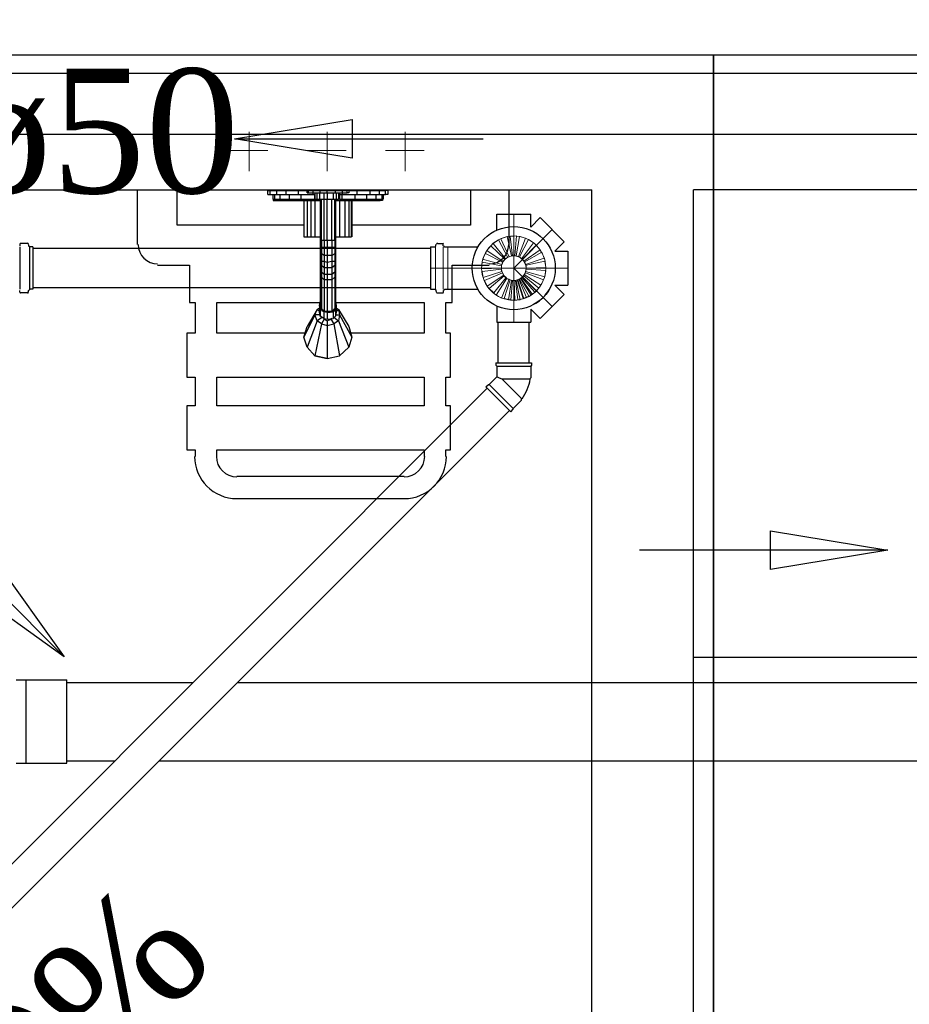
# Model space of a CAD drawing. Header units: millimetres. Extents: x 335 to 739279, y -1 to 84.
# Tile 78 of 244: x 378.82 to 380.34, y 20.92 to 22.6. Entities that reach past the tile are written whole.
import ezdxf

# ---------------------------------------------------------------- set-up
doc = ezdxf.new("R2010")
doc.units = ezdxf.units.MM
doc.header["$MEASUREMENT"] = 0
doc.linetypes.add('DASHDOT', pattern=[25.4, 12.7, -6.35, 0, -6.35])
for name, color, linetype, lineweight in [('Nível 1', 7, 'Continuous', 5), ('Simbolos', 1, 'Continuous', 30), ('SIMBOLOS INT', 8, 'Continuous', 5), ('Simbolos_int', 1, 'Continuous', 30), ('TQ-Sentido tubo', 7, 'Continuous', 20), ('TQ-Seção tubo', 1, 'Continuous', 30), ('TQ-Textos tubo', 7, 'Continuous', 20)]:
    doc.layers.add(name, color=color, linetype=linetype, lineweight=lineweight)
doc.styles.add('TimesNewRoman', font='times.ttf')
doc.dimstyles.get("Standard").update_dxf_attribs({"dimtxt": 0.18, "dimasz": 0.18, "dimexe": 0.18, "dimexo": 0.0625, "dimgap": 0.09, "dimtad": 0, "dimtih": 1, "dimtoh": 1, "dimdec": 4, "dimzin": 0, "dimdsep": 46, "dimtxsty": 'Standard', "dimcen": 0.09, "dimadec": 0, "dimazin": 0, "dimtfac": 1, "dimtdec": 4, "dimtofl": 0, "dimtmove": 0, "dimatfit": 3, "dimfxl": 0, "dimtolj": 1, "dimtzin": 0, "dimarcsym": 0})

msp = doc.modelspace()

# ---------------------------------------------------------------- linework, layer by layer
at = {"color": 7}
for p, q in [((377.0548, 22.5099), (380.9888, 22.5099)), ((377.5798, 22.3109), (379.7948, 22.3109)), ((379.0198, 22.3109), (379.0198, 22.2179)), ((379.0878, 22.2509), (379.0878, 22.3109)), ((379.5878, 22.3109), (379.5878, 22.2509)), ((379.6538, 22.2179), (379.6538, 22.3109)), ((379.7948, 18.6629), (379.7948, 22.3109)), ((380.5908, 22.3109), (379.9678, 22.3109)), ((379.9678, 18.6629), (379.9678, 22.3109)), ((379.3038, 22.2509), (379.0878, 22.2509)), ((379.5878, 22.2509), (379.3858, 22.2509)), ((379.0548, 22.1829), (379.1088, 22.1829)), ((379.1088, 22.1829), (379.1088, 22.1189)), ((379.5568, 22.1189), (379.5568, 22.1829)), ((379.5568, 22.1829), (379.6198, 22.1829)), ((379.1088, 22.1189), (379.1188, 22.1189)), ((379.1188, 22.1189), (379.1188, 22.0669)), ((379.1558, 22.0669), (379.1558, 22.1189)), ((379.1558, 22.1189), (379.3318, 22.1189)), ((379.3578, 22.1189), (379.5088, 22.1189)), ((379.5088, 22.1189), (379.5088, 22.0669)), ((379.5458, 22.0669), (379.5458, 22.1189)), ((379.5458, 22.1189), (379.5568, 22.1189)), ((379.1188, 22.0669), (379.1048, 22.0669)), ((379.1048, 22.0669), (379.1048, 21.9919)), ((379.3058, 22.0669), (379.1558, 22.0669)), ((379.5088, 22.0669), (379.3848, 22.0669)), ((379.5538, 22.0669), (379.5458, 22.0669)), ((379.5538, 21.9919), (379.5538, 22.0669)), ((379.1048, 21.9919), (379.1188, 21.9919)), ((379.1188, 21.9919), (379.1188, 21.9429)), ((379.1558, 21.9429), (379.1558, 21.9919)), ((379.1558, 21.9919), (379.5088, 21.9919)), ((379.5088, 21.9919), (379.5088, 21.9429)), ((379.5458, 21.9429), (379.5458, 21.9919)), ((379.5458, 21.9919), (379.5538, 21.9919)), ((379.1188, 21.9429), (379.1048, 21.9429)), ((379.1048, 21.9429), (379.1048, 21.8679)), ((379.5088, 21.9429), (379.1558, 21.9429)), ((379.5538, 21.9429), (379.5458, 21.9429)), ((379.5538, 21.8679), (379.5538, 21.9429)), ((379.1048, 21.8679), (379.1188, 21.8679)), ((379.1188, 21.8679), (379.1188, 21.8569)), ((379.1558, 21.8569), (379.1558, 21.8679)), ((379.1558, 21.8679), (379.1568, 21.8679)), ((379.1568, 21.8679), (379.5088, 21.8679)), ((379.5088, 21.8679), (379.5088, 21.8569)), ((379.5458, 21.8569), (379.5458, 21.8679)), ((379.5458, 21.8679), (379.5538, 21.8679)), ((379.3318, 21.8229), (379.1898, 21.8229)), ((379.4748, 21.8229), (379.3318, 21.8229)), ((379.1898, 21.7849), (379.3318, 21.7849)), ((379.3318, 21.7849), (379.4748, 21.7849)), ((379.9678, 21.5149), (384.0408, 21.5149))]:
    msp.add_line(p, q, dxfattribs=at)
at = {"color": 8}
for p, q in [((379.2428, 22.3029), (379.2428, 22.3099)), ((379.2428, 22.3099), (379.2468, 22.3099)), ((379.2468, 22.3099), (379.2578, 22.3099)), ((379.2468, 22.3029), (379.2468, 22.3099)), ((379.2578, 22.3099), (379.2738, 22.3099)), ((379.2578, 22.3029), (379.2578, 22.3099)), ((379.2738, 22.3099), (379.2948, 22.3099)), ((379.2738, 22.3029), (379.2738, 22.3099)), ((379.2948, 22.3099), (379.3098, 22.3099)), ((379.2948, 22.3029), (379.2948, 22.3099)), ((379.3098, 22.3059), (379.3098, 22.3099)), ((379.3098, 22.3099), (379.3118, 22.3099)), ((379.3118, 22.3099), (379.3198, 22.3099)), ((379.3118, 22.3059), (379.3118, 22.3099)), ((379.3198, 22.3099), (379.3318, 22.3099)), ((379.3198, 22.3059), (379.3198, 22.3099)), ((379.3318, 22.3099), (379.3438, 22.3099)), ((379.3318, 22.3059), (379.3318, 22.3099)), ((379.3438, 22.3099), (379.3578, 22.3099)), ((379.3438, 22.3059), (379.3438, 22.3099)), ((379.3578, 22.3099), (379.3698, 22.3099)), ((379.3578, 22.3059), (379.3578, 22.3099)), ((379.3698, 22.3099), (379.3778, 22.3099)), ((379.3698, 22.3059), (379.3698, 22.3099)), ((379.3808, 22.3099), (379.3778, 22.3099)), ((379.3778, 22.3059), (379.3778, 22.3099)), ((379.3808, 22.3099), (379.3808, 22.3059)), ((379.3808, 22.3099), (379.3948, 22.3099)), ((379.3948, 22.3099), (379.4168, 22.3099)), ((379.3948, 22.3029), (379.3948, 22.3099)), ((379.4168, 22.3099), (379.4328, 22.3099)), ((379.4168, 22.3029), (379.4168, 22.3099)), ((379.4328, 22.3099), (379.4428, 22.3099)), ((379.4328, 22.3029), (379.4328, 22.3099)), ((379.4468, 22.3099), (379.4428, 22.3099)), ((379.4428, 22.3029), (379.4428, 22.3099)), ((379.4468, 22.3099), (379.4468, 22.3029)), ((379.2428, 22.3029), (379.2468, 22.3029)), ((379.2468, 22.3029), (379.2578, 22.3029)), ((379.2508, 22.3029), (379.2508, 22.2949)), ((379.2508, 22.2949), (379.2538, 22.2949)), ((379.2518, 22.2949), (379.2518, 22.2929)), ((379.2518, 22.2929), (379.2558, 22.2929)), ((379.2538, 22.3029), (379.2538, 22.2949)), ((379.2538, 22.2949), (379.2628, 22.2949)), ((379.2558, 22.2949), (379.2558, 22.2929)), ((379.2558, 22.2929), (379.2638, 22.2929)), ((379.2578, 22.3029), (379.2738, 22.3029)), ((379.2628, 22.3029), (379.2628, 22.2949)), ((379.2628, 22.2949), (379.2788, 22.2949)), ((379.2638, 22.2949), (379.2638, 22.2929)), ((379.2638, 22.2929), (379.2788, 22.2929)), ((379.2738, 22.3029), (379.2948, 22.3029)), ((379.2788, 22.3029), (379.2788, 22.2949)), ((379.2788, 22.2949), (379.2988, 22.2949)), ((379.2788, 22.2949), (379.2788, 22.2929)), ((379.2788, 22.2929), (379.2988, 22.2929)), ((379.2948, 22.3029), (379.3198, 22.3029)), ((379.2988, 22.3029), (379.2988, 22.2949)), ((379.2988, 22.2949), (379.3218, 22.2949)), ((379.2988, 22.2949), (379.2988, 22.2929)), ((379.2988, 22.2929), (379.3218, 22.2929)), ((379.3038, 22.2929), (379.3038, 22.2309)), ((379.3038, 22.2929), (379.3038, 22.2309)), ((379.3098, 22.3059), (379.3118, 22.3059)), ((379.3098, 22.2929), (379.3098, 22.2309)), ((379.3118, 22.3059), (379.3198, 22.3059)), ((379.3158, 22.2929), (379.3158, 22.2309)), ((379.3198, 22.3059), (379.3318, 22.3059)), ((379.3198, 22.3029), (379.3198, 22.3059)), ((379.3198, 22.3029), (379.3228, 22.3029)), ((379.3218, 22.3029), (379.3218, 22.2949)), ((379.3218, 22.2949), (379.3228, 22.2949)), ((379.3218, 22.2949), (379.3218, 22.2929)), ((379.3218, 22.2929), (379.3318, 22.2929)), ((379.3228, 22.3059), (379.3228, 22.2949)), ((379.3228, 22.2949), (379.3258, 22.2949)), ((379.3228, 22.2929), (379.3228, 22.2309)), ((379.3258, 22.3059), (379.3258, 22.2949)), ((379.3258, 22.2949), (379.3308, 22.2949)), ((379.3308, 22.3059), (379.3308, 22.2949)), ((379.3308, 22.2949), (379.3378, 22.2949)), ((379.3318, 22.3059), (379.3438, 22.3059)), ((379.3318, 22.2949), (379.3318, 22.2249)), ((379.3338, 22.2249), (379.3338, 22.2949)), ((379.3378, 22.3059), (379.3378, 22.2949)), ((379.3378, 22.2949), (379.3438, 22.2949)), ((379.3388, 22.2249), (379.3388, 22.2949)), ((379.3438, 22.3059), (379.3578, 22.3059)), ((379.3438, 22.3059), (379.3438, 22.2949)), ((379.3438, 22.2949), (379.3538, 22.2949)), ((379.3438, 22.2249), (379.3438, 22.2949)), ((379.3518, 22.2249), (379.3518, 22.2949)), ((379.3538, 22.3059), (379.3538, 22.2949)), ((379.3538, 22.2949), (379.3588, 22.2949)), ((379.3568, 22.2249), (379.3568, 22.2949)), ((379.3578, 22.3059), (379.3698, 22.3059)), ((379.3578, 22.2949), (379.3578, 22.2249)), ((379.3578, 22.2929), (379.3688, 22.2929)), ((379.3588, 22.3059), (379.3588, 22.2949)), ((379.3588, 22.2949), (379.3628, 22.2949)), ((379.3628, 22.3059), (379.3628, 22.2949)), ((379.3648, 22.2949), (379.3628, 22.2949)), ((379.3648, 22.3059), (379.3648, 22.2949)), ((379.3648, 22.3029), (379.3698, 22.3029)), ((379.3648, 22.2949), (379.3688, 22.2949)), ((379.3648, 22.2929), (379.3648, 22.2309)), ((379.3688, 22.3029), (379.3688, 22.2949)), ((379.3688, 22.2949), (379.3908, 22.2949)), ((379.3688, 22.2949), (379.3688, 22.2929)), ((379.3688, 22.2929), (379.3908, 22.2929)), ((379.3698, 22.3059), (379.3778, 22.3059)), ((379.3698, 22.3029), (379.3698, 22.3059)), ((379.3698, 22.3029), (379.3948, 22.3029)), ((379.3738, 22.2929), (379.3738, 22.2309)), ((379.3808, 22.3059), (379.3778, 22.3059)), ((379.3808, 22.2929), (379.3808, 22.2309)), ((379.3848, 22.2929), (379.3848, 22.2309)), ((379.3858, 22.2929), (379.3858, 22.2309)), ((379.3908, 22.3029), (379.3908, 22.2949)), ((379.3908, 22.2949), (379.4108, 22.2949)), ((379.3908, 22.2949), (379.3908, 22.2929)), ((379.3908, 22.2929), (379.4098, 22.2929)), ((379.3948, 22.3029), (379.4168, 22.3029)), ((379.4098, 22.2949), (379.4098, 22.2929)), ((379.4098, 22.2929), (379.4258, 22.2929)), ((379.4108, 22.3029), (379.4108, 22.2949)), ((379.4108, 22.2949), (379.4268, 22.2949)), ((379.4168, 22.3029), (379.4328, 22.3029)), ((379.4258, 22.2949), (379.4258, 22.2929)), ((379.4258, 22.2929), (379.4338, 22.2929)), ((379.4268, 22.3029), (379.4268, 22.2949)), ((379.4268, 22.2949), (379.4368, 22.2949)), ((379.4328, 22.3029), (379.4428, 22.3029)), ((379.4338, 22.2949), (379.4338, 22.2929)), ((379.4378, 22.2929), (379.4338, 22.2929)), ((379.4368, 22.3029), (379.4368, 22.2949)), ((379.4388, 22.2949), (379.4368, 22.2949)), ((379.4378, 22.2949), (379.4378, 22.2929)), ((379.4388, 22.3029), (379.4388, 22.2949)), ((379.4468, 22.3029), (379.4428, 22.3029)), ((379.3038, 22.2309), (379.3098, 22.2309)), ((379.3098, 22.2309), (379.3158, 22.2309)), ((379.3158, 22.2309), (379.3228, 22.2309)), ((379.3228, 22.2309), (379.3318, 22.2309)), ((379.3318, 22.2249), (379.3318, 22.2139)), ((379.3318, 22.2249), (379.3338, 22.2249)), ((379.3388, 22.2249), (379.3338, 22.2249)), ((379.3338, 22.2249), (379.3338, 22.2129)), ((379.3438, 22.2249), (379.3388, 22.2249)), ((379.3388, 22.2249), (379.3388, 22.2129)), ((379.3518, 22.2249), (379.3438, 22.2249)), ((379.3438, 22.2249), (379.3438, 22.2129)), ((379.3568, 22.2249), (379.3518, 22.2249)), ((379.3518, 22.2249), (379.3518, 22.2129)), ((379.3578, 22.2249), (379.3568, 22.2249)), ((379.3568, 22.2249), (379.3568, 22.2129)), ((379.3578, 22.2309), (379.3648, 22.2309)), ((379.3578, 22.2249), (379.3578, 22.2139)), ((379.3648, 22.2309), (379.3738, 22.2309)), ((379.3738, 22.2309), (379.3808, 22.2309)), ((379.3808, 22.2309), (379.3848, 22.2309)), ((379.3858, 22.2309), (379.3848, 22.2309)), ((379.3318, 22.2139), (379.3318, 22.2029)), ((379.3318, 22.2139), (379.3338, 22.2129)), ((379.3388, 22.2129), (379.3338, 22.2129)), ((379.3338, 22.2129), (379.3338, 22.2019)), ((379.3438, 22.2129), (379.3388, 22.2129)), ((379.3388, 22.2129), (379.3388, 22.1989)), ((379.3518, 22.2129), (379.3438, 22.2129)), ((379.3438, 22.2129), (379.3438, 22.1989)), ((379.3568, 22.2129), (379.3518, 22.2129)), ((379.3518, 22.2129), (379.3518, 22.1989)), ((379.3578, 22.2139), (379.3568, 22.2129)), ((379.3568, 22.2129), (379.3568, 22.2019)), ((379.3578, 22.2139), (379.3578, 22.2029)), ((379.3318, 22.2029), (379.3338, 22.2019)), ((379.3318, 22.2029), (379.3318, 22.1929)), ((379.3318, 22.1929), (379.3318, 22.1819)), ((379.3318, 22.1929), (379.3338, 22.1889)), ((379.3388, 22.1989), (379.3338, 22.2019)), ((379.3338, 22.2019), (379.3338, 22.1889)), ((379.3438, 22.1989), (379.3388, 22.1989)), ((379.3388, 22.1989), (379.3388, 22.1889)), ((379.3518, 22.1989), (379.3438, 22.1989)), ((379.3438, 22.1989), (379.3438, 22.1869)), ((379.3568, 22.2019), (379.3518, 22.1989)), ((379.3518, 22.1989), (379.3518, 22.1889)), ((379.3578, 22.2029), (379.3568, 22.2019)), ((379.3568, 22.2019), (379.3568, 22.1889)), ((379.3578, 22.1929), (379.3568, 22.1889)), ((379.3578, 22.2029), (379.3578, 22.1929)), ((379.3578, 22.1929), (379.3578, 22.1819)), ((379.3318, 22.1819), (379.3318, 22.1739)), ((379.3318, 22.1819), (379.3338, 22.1819)), ((379.3318, 22.1739), (379.3318, 22.1659)), ((379.3318, 22.1739), (379.3338, 22.1709)), ((379.3388, 22.1889), (379.3338, 22.1889)), ((379.3338, 22.1889), (379.3338, 22.1819)), ((379.3388, 22.1779), (379.3338, 22.1819)), ((379.3338, 22.1819), (379.3338, 22.1709)), ((379.3438, 22.1869), (379.3388, 22.1889)), ((379.3388, 22.1889), (379.3388, 22.1779)), ((379.3438, 22.1779), (379.3388, 22.1779)), ((379.3388, 22.1779), (379.3388, 22.1669)), ((379.3518, 22.1889), (379.3438, 22.1869)), ((379.3438, 22.1869), (379.3438, 22.1779)), ((379.3518, 22.1779), (379.3438, 22.1779)), ((379.3438, 22.1779), (379.3438, 22.1669)), ((379.3568, 22.1889), (379.3518, 22.1889)), ((379.3518, 22.1889), (379.3518, 22.1779)), ((379.3568, 22.1819), (379.3518, 22.1779)), ((379.3518, 22.1779), (379.3518, 22.1669)), ((379.3568, 22.1889), (379.3568, 22.1819)), ((379.3578, 22.1819), (379.3568, 22.1819)), ((379.3568, 22.1819), (379.3568, 22.1709)), ((379.3578, 22.1739), (379.3568, 22.1709)), ((379.3578, 22.1819), (379.3578, 22.1739)), ((379.3578, 22.1739), (379.3578, 22.1659)), ((379.3318, 22.1659), (379.3318, 22.1139)), ((379.3318, 22.1659), (379.3338, 22.1619)), ((379.3388, 22.1669), (379.3338, 22.1709)), ((379.3338, 22.1709), (379.3338, 22.1619)), ((379.3388, 22.1579), (379.3338, 22.1619)), ((379.3338, 22.1619), (379.3338, 22.1079)), ((379.3438, 22.1669), (379.3388, 22.1669)), ((379.3388, 22.1669), (379.3388, 22.1579)), ((379.3438, 22.1579), (379.3388, 22.1579)), ((379.3388, 22.1579), (379.3388, 22.1039)), ((379.3518, 22.1669), (379.3438, 22.1669)), ((379.3438, 22.1669), (379.3438, 22.1579)), ((379.3518, 22.1579), (379.3438, 22.1579)), ((379.3438, 22.1579), (379.3438, 22.1039)), ((379.3568, 22.1709), (379.3518, 22.1669)), ((379.3518, 22.1669), (379.3518, 22.1579)), ((379.3568, 22.1619), (379.3518, 22.1579)), ((379.3518, 22.1579), (379.3518, 22.1039)), ((379.3568, 22.1709), (379.3568, 22.1619)), ((379.3578, 22.1659), (379.3568, 22.1619)), ((379.3568, 22.1619), (379.3568, 22.1079)), ((379.3578, 22.1659), (379.3578, 22.1139)), ((379.3268, 22.1069), (379.3098, 22.0779)), ((379.3228, 22.0979), (379.3268, 22.1069)), ((379.3268, 22.1069), (379.3308, 22.1099)), ((379.3308, 22.1039), (379.3268, 22.1069)), ((379.3308, 22.1139), (379.3318, 22.1199)), ((379.3318, 22.1079), (379.3308, 22.1139)), ((379.3308, 22.1139), (379.3308, 22.1029)), ((379.3318, 22.1199), (379.3318, 22.1079)), ((379.3318, 22.1139), (379.3338, 22.1079)), ((379.3318, 22.1079), (379.3338, 22.1099)), ((379.3378, 22.1029), (379.3318, 22.1079)), ((379.3318, 22.1079), (379.3318, 22.0959)), ((379.3318, 22.1079), (379.3358, 22.1079)), ((379.3388, 22.1039), (379.3338, 22.1079)), ((379.3358, 22.1039), (379.3358, 22.1069)), ((379.3358, 22.1069), (379.3358, 22.1039)), ((379.3568, 22.1079), (379.3518, 22.1039)), ((379.3578, 22.1079), (379.3538, 22.1029)), ((379.3578, 22.1079), (379.3548, 22.1079)), ((379.3548, 22.1069), (379.3548, 22.1039)), ((379.3548, 22.1069), (379.3548, 22.1039)), ((379.3578, 22.1139), (379.3568, 22.1079)), ((379.3568, 22.1099), (379.3578, 22.1079)), ((379.3578, 22.1199), (379.3588, 22.1139)), ((379.3578, 22.1199), (379.3578, 22.1079)), ((379.3588, 22.1139), (379.3578, 22.1079)), ((379.3578, 22.1079), (379.3578, 22.0959)), ((379.3588, 22.1139), (379.3588, 22.1029)), ((379.3588, 22.1099), (379.3628, 22.1069)), ((379.3588, 22.1039), (379.3628, 22.1069)), ((379.3628, 22.1069), (379.3808, 22.0779)), ((379.3628, 22.1069), (379.3648, 22.0979)), ((379.3228, 22.0979), (379.3038, 22.0599)), ((379.3268, 22.0879), (379.3228, 22.0979)), ((379.3318, 22.0979), (379.3228, 22.0979)), ((379.3358, 22.0939), (379.3268, 22.0879)), ((379.3318, 22.0959), (379.3308, 22.1029)), ((379.3378, 22.0919), (379.3318, 22.0959)), ((379.3388, 22.0909), (379.3338, 22.0829)), ((379.3438, 22.1019), (379.3378, 22.1029)), ((379.3378, 22.1029), (379.3378, 22.0919)), ((379.3378, 22.0919), (379.3438, 22.0909)), ((379.3438, 22.1039), (379.3388, 22.1039)), ((379.3388, 22.0909), (379.3388, 22.0919)), ((379.3388, 22.0909), (379.3438, 22.0879)), ((379.3518, 22.1039), (379.3438, 22.1039)), ((379.3438, 22.1039), (379.3438, 22.1019)), ((379.3438, 22.1019), (379.3538, 22.1029)), ((379.3438, 22.1019), (379.3438, 22.0909)), ((379.3438, 22.0909), (379.3538, 22.0919)), ((379.3438, 22.0879), (379.3498, 22.0909)), ((379.3518, 22.0919), (379.3498, 22.0909)), ((379.3498, 22.0909), (379.3548, 22.0829)), ((379.3518, 22.1039), (379.3538, 22.1029)), ((379.3538, 22.1029), (379.3538, 22.0919)), ((379.3578, 22.0959), (379.3538, 22.0919)), ((379.3548, 22.0939), (379.3628, 22.0879)), ((379.3588, 22.1029), (379.3578, 22.0959)), ((379.3578, 22.0979), (379.3648, 22.0979)), ((379.3648, 22.0979), (379.3628, 22.0879)), ((379.3648, 22.0979), (379.3858, 22.0599)), ((379.3038, 22.0599), (379.3098, 22.0779)), ((379.3038, 22.0599), (379.3098, 22.0779)), ((379.3268, 22.0879), (379.3098, 22.0429)), ((379.3338, 22.0829), (379.3228, 22.0279)), ((379.3338, 22.0829), (379.3268, 22.0879)), ((379.3338, 22.0829), (379.3438, 22.0799)), ((379.3438, 22.0879), (379.3438, 22.0799)), ((379.3438, 22.0799), (379.3548, 22.0829)), ((379.3438, 22.0799), (379.3438, 22.0239)), ((379.3628, 22.0879), (379.3548, 22.0829)), ((379.3548, 22.0829), (379.3648, 22.0279)), ((379.3628, 22.0879), (379.3808, 22.0429)), ((379.3808, 22.0779), (379.3858, 22.0599)), ((379.3808, 22.0779), (379.3858, 22.0599)), ((379.3098, 22.0429), (379.3038, 22.0599)), ((379.3098, 22.0429), (379.3038, 22.0599)), ((379.3858, 22.0599), (379.3808, 22.0429)), ((379.3858, 22.0599), (379.3808, 22.0429)), ((379.3228, 22.0279), (379.3098, 22.0429)), ((379.3228, 22.0279), (379.3098, 22.0429)), ((379.3808, 22.0429), (379.3648, 22.0279)), ((379.3808, 22.0429), (379.3648, 22.0279)), ((379.3228, 22.0279), (379.3438, 22.0239)), ((379.3438, 22.0239), (379.3228, 22.0279)), ((379.3438, 22.0239), (379.3648, 22.0279)), ((379.3438, 22.0239), (379.3648, 22.0279))]:
    msp.add_line(p, q, dxfattribs=at)
at = {"color": 3}
for points in [[(386.1946, 22.405), (375.8217, 22.405), (375.8217, 30.9296), (386.1946, 30.9296)], [(380.0019, 18.5793), (376.6691, 18.5793), (376.6691, 22.5407), (380.0019, 22.5407)], [(389.5532, 15.7318), (380.0019, 15.7318), (380.0019, 22.5407), (389.5532, 22.5407)]]:
    msp.add_lwpolyline(points, close=True, dxfattribs=at)
at = {"color": 7}
for centre, radius, start, end in [((379.0548, 22.2179), 0.0332, 180, 270), ((379.6198, 22.2179), 0.0332, 270, 0), ((379.1898, 21.8569), 0.072, 180, 270), ((379.1898, 21.8569), 0.035, 180, 270), ((379.4748, 21.8569), 0.072, 270, 0), ((379.4748, 21.8569), 0.035, 270, 0)]:
    msp.add_arc(centre, radius, start, end, dxfattribs=at)
at = {"layer": 'Nível 1'}
for p, q in [((379.6265, 22.2196), (379.6355, 22.2256)), ((379.6355, 22.2256), (379.6515, 22.1956)), ((379.6395, 22.2276), (379.6505, 22.2316)), ((379.6395, 22.2276), (379.6535, 22.1966)), ((379.6505, 22.2316), (379.6575, 22.1986)), ((379.6555, 22.2316), (379.6665, 22.2326)), ((379.6555, 22.2316), (379.6595, 22.1986)), ((379.6665, 22.2326), (379.6635, 22.1986)), ((379.6715, 22.2316), (379.6655, 22.1986)), ((379.6815, 22.2286), (379.6695, 22.1976)), ((379.6715, 22.2316), (379.6815, 22.2286)), ((379.6865, 22.2266), (379.6715, 22.1966)), ((379.6865, 22.2266), (379.6955, 22.2206)), ((379.6155, 22.2076), (379.6225, 22.2156)), ((379.6155, 22.2076), (379.6435, 22.1886)), ((379.6225, 22.2156), (379.6465, 22.1926)), ((379.6265, 22.2196), (379.6475, 22.1936)), ((379.6955, 22.2206), (379.6745, 22.1936)), ((379.6995, 22.2166), (379.6765, 22.1926)), ((379.7065, 22.2086), (379.6785, 22.1896)), ((379.6995, 22.2166), (379.7065, 22.2086)), ((379.6085, 22.1926), (379.6135, 22.2026)), ((379.6085, 22.1926), (379.6415, 22.1836)), ((379.6135, 22.2026), (379.6425, 22.1876)), ((379.6435, 22.1886), (379.6465, 22.1926)), ((379.6475, 22.1936), (379.6515, 22.1956)), ((379.6535, 22.1966), (379.6575, 22.1986)), ((379.6595, 22.1986), (379.6635, 22.1986)), ((379.6655, 22.1986), (379.6695, 22.1976)), ((379.6715, 22.1966), (379.6745, 22.1936)), ((379.6765, 22.1926), (379.6785, 22.1896)), ((379.7095, 22.2046), (379.6795, 22.1876)), ((379.7135, 22.1946), (379.6815, 22.1836)), ((379.7145, 22.1896), (379.6825, 22.1826)), ((379.7095, 22.2046), (379.7135, 22.1946)), ((379.7145, 22.1896), (379.7165, 22.1786)), ((379.6065, 22.1766), (379.6075, 22.1876)), ((379.6065, 22.1766), (379.6405, 22.1776)), ((379.6075, 22.1876), (379.6405, 22.1816)), ((379.6075, 22.1716), (379.6405, 22.1756)), ((379.6405, 22.1776), (379.6405, 22.1816)), ((379.6415, 22.1716), (379.6405, 22.1756)), ((379.6415, 22.1836), (379.6425, 22.1876)), ((379.6795, 22.1876), (379.6815, 22.1836)), ((379.6825, 22.1756), (379.6815, 22.1716)), ((379.6825, 22.1826), (379.6825, 22.1776)), ((379.7165, 22.1786), (379.6825, 22.1776)), ((379.7165, 22.1736), (379.6825, 22.1756)), ((379.7165, 22.1736), (379.7145, 22.1626)), ((379.6095, 22.1616), (379.6075, 22.1716)), ((379.6095, 22.1616), (379.6415, 22.1716)), ((379.6115, 22.1566), (379.6425, 22.1696)), ((379.6165, 22.1466), (379.6115, 22.1566)), ((379.6165, 22.1466), (379.6445, 22.1656)), ((379.6195, 22.1426), (379.6455, 22.1646)), ((379.6275, 22.1356), (379.6485, 22.1616)), ((379.6315, 22.1316), (379.6495, 22.1596)), ((379.6405, 22.1266), (379.6535, 22.1586)), ((379.6445, 22.1656), (379.6425, 22.1696)), ((379.6485, 22.1616), (379.6455, 22.1646)), ((379.6455, 22.1256), (379.6555, 22.1576)), ((379.6535, 22.1586), (379.6495, 22.1596)), ((379.6525, 22.1236), (379.6575, 22.1566)), ((379.6595, 22.1566), (379.6555, 22.1576)), ((379.6565, 22.1236), (379.6595, 22.1566)), ((379.6625, 22.1566), (379.6575, 22.1566)), ((379.6615, 22.1226), (379.6615, 22.1566)), ((379.6655, 22.1566), (379.6615, 22.1566)), ((379.6635, 22.1226), (379.6625, 22.1566)), ((379.6685, 22.1576), (379.6645, 22.1566)), ((379.6685, 22.1236), (379.6645, 22.1566)), ((379.6725, 22.1236), (379.6655, 22.1566)), ((379.6715, 22.1586), (379.6675, 22.1576)), ((379.6775, 22.1256), (379.6675, 22.1576)), ((379.6785, 22.1256), (379.6685, 22.1576)), ((379.6735, 22.1606), (379.6705, 22.1586)), ((379.6835, 22.1276), (379.6705, 22.1586)), ((379.6875, 22.1296), (379.6715, 22.1586)), ((379.6765, 22.1626), (379.6735, 22.1596)), ((379.6935, 22.1326), (379.6735, 22.1606)), ((379.6915, 22.1316), (379.6735, 22.1596)), ((379.6785, 22.1646), (379.6755, 22.1616)), ((379.6975, 22.1366), (379.6755, 22.1616)), ((379.7005, 22.1386), (379.6765, 22.1626)), ((379.7045, 22.1436), (379.6785, 22.1646)), ((379.6815, 22.1696), (379.6795, 22.1666)), ((379.7075, 22.1486), (379.6795, 22.1666)), ((379.7145, 22.1626), (379.6815, 22.1716)), ((379.7125, 22.1576), (379.6815, 22.1696)), ((379.7125, 22.1576), (379.7075, 22.1486)), ((379.6275, 22.1356), (379.6195, 22.1426)), ((379.7045, 22.1436), (379.6975, 22.1366)), ((379.6405, 22.1266), (379.6315, 22.1316)), ((379.6565, 22.1236), (379.6455, 22.1256)), ((379.6635, 22.1226), (379.6525, 22.1236)), ((379.6725, 22.1236), (379.6615, 22.1226)), ((379.6785, 22.1256), (379.6685, 22.1236)), ((379.6875, 22.1296), (379.6775, 22.1256)), ((379.6935, 22.1326), (379.6835, 22.1276)), ((379.7005, 22.1386), (379.6915, 22.1316))]:
    msp.add_line(p, q, dxfattribs=at)
for radius in [0.0547, 0.021]:
    msp.add_circle((379.6615, 22.1776), radius, dxfattribs=at)
at = {"layer": 'Simbolos'}
for p, q in [((379.6325, 22.2696), (379.6905, 22.2696)), ((379.6325, 22.2426), (379.6325, 22.2696)), ((379.6905, 22.2476), (379.6905, 22.2696)), ((379.6905, 22.2476), (379.7065, 22.2636)), ((379.7065, 22.2636), (379.7475, 22.2226)), ((378.8202, 22.2186), (378.8202, 22.2156)), ((378.8332, 22.2196), (378.8212, 22.2196)), ((378.8342, 22.2186), (378.8352, 22.2146)), ((378.8422, 22.2136), (378.8372, 22.2136)), ((378.8422, 22.2136), (378.8422, 22.1416)), ((379.5195, 22.2136), (379.5195, 22.1416)), ((379.5195, 22.2136), (379.5285, 22.2136)), ((379.5285, 22.2136), (379.5295, 22.2186)), ((379.5315, 22.2196), (379.5405, 22.2196)), ((379.5415, 22.2156), (379.5415, 22.2186)), ((379.5435, 22.2136), (379.5495, 22.2136)), ((379.5495, 22.2136), (379.5995, 22.2136)), ((379.7315, 22.2066), (379.7475, 22.2226)), ((379.7315, 22.2066), (379.7535, 22.2066)), ((379.7535, 22.2066), (379.7535, 22.1486)), ((378.8202, 22.1366), (378.8202, 22.1396)), ((378.8342, 22.1366), (378.8352, 22.1406)), ((378.8422, 22.1416), (378.8372, 22.1416)), ((379.5195, 22.1416), (379.5285, 22.1416)), ((379.5285, 22.1416), (379.5295, 22.1366)), ((379.5415, 22.1396), (379.5415, 22.1366)), ((379.5435, 22.1416), (379.5495, 22.1416)), ((379.5495, 22.1416), (379.5995, 22.1416)), ((379.7315, 22.1486), (379.7535, 22.1486)), ((379.7315, 22.1486), (379.7475, 22.1326)), ((378.8332, 22.1356), (378.8212, 22.1356)), ((379.5315, 22.1356), (379.5405, 22.1356)), ((379.7065, 22.0916), (379.7475, 22.1326)), ((379.6325, 22.1126), (379.6325, 22.0856)), ((379.6905, 22.1076), (379.6905, 22.0856)), ((379.6905, 22.1076), (379.7065, 22.0916)), ((379.6325, 22.0856), (379.6905, 22.0856)), ((379.6311, 22.0163), (379.6919, 22.0163)), ((379.6311, 22.0163), (379.6311, 22.0121)), ((379.6311, 22.0121), (379.6325, 22.0107)), ((379.6325, 22.0107), (379.6325, 21.9923)), ((379.6919, 22.0121), (379.6905, 22.0107)), ((379.6905, 22.0107), (379.6905, 21.9909)), ((379.6919, 22.0163), (379.6919, 22.0121)), ((379.6197, 21.9795), (379.6325, 21.9923)), ((379.6905, 21.9909), (379.6883, 21.9887)), ((379.6141, 21.9753), (379.6183, 21.9795)), ((379.6141, 21.9753), (379.6565, 21.9329)), ((379.6183, 21.9795), (379.6197, 21.9795)), ((379.6749, 21.9527), (379.6749, 21.9555)), ((379.6608, 21.9385), (379.6749, 21.9527)), ((379.6608, 21.9371), (379.6608, 21.9385)), ((379.6565, 21.9329), (379.6608, 21.9371)), ((378.814, 21.4761), (378.83, 21.4761)), ((378.83, 21.4761), (378.831, 21.4761)), ((378.831, 21.4761), (378.9, 21.4761)), ((378.814, 21.3341), (378.83, 21.3341)), ((378.83, 21.3341), (378.831, 21.3341)), ((378.831, 21.3341), (378.9, 21.3341))]:
    msp.add_line(p, q, dxfattribs=at)
msp.add_circle((379.6615, 22.1776), 0.0708, dxfattribs=at)
for centre, radius, start, end in [((379.6615, 22.1776), 0.0708, 328.395, 328.395), ((379.6615, 22.1776), 0.0708, 238.395, 238.395), ((379.6615, 22.1776), 0.0708, 301.605, 301.605), ((378.8212, 22.2186), 0.00133, 90, 175), ((378.8332, 22.2186), 0.00133, 15, 90), ((378.8372, 22.2156), 0.00133, 195, 270), ((379.5275, 22.2156), 0.00133, 270, 345), ((379.5315, 22.2186), 0.00133, 90, 165), ((379.5405, 22.2186), 0.00133, 5, 90), ((379.5435, 22.2156), 0.00133, 185, 270), ((379.5995, 22.2156), 0.002, 270, 328.348), ((378.8372, 22.1396), 0.00133, 90, 165), ((379.5275, 22.1396), 0.00133, 15, 90), ((379.5435, 22.1396), 0.00133, 90, 175), ((379.5995, 22.1396), 0.002, 31.652, 90), ((379.6615, 22.1776), 0.0708, 301.605, 328.395), ((378.8212, 22.1366), 0.00133, 185, 270), ((378.8332, 22.1366), 0.00133, 270, 345), ((379.5315, 22.1366), 0.00133, 195, 270), ((379.5405, 22.1366), 0.00133, 270, 355), ((379.6127, 22.0008), 0.0779, 323.933, 351.067)]:
    msp.add_arc(centre, radius, start, end, dxfattribs=at)
at = {"layer": 'SIMBOLOS INT', "linetype": 'Continuous'}
for p, q in [((379.2108, 22.3429), (379.2108, 22.4099)), ((379.3438, 22.3429), (379.3438, 22.4099)), ((379.4768, 22.3429), (379.4768, 22.4099)), ((379.2428, 22.3779), (379.1758, 22.3779)), ((379.2108, 22.3779), (379.2428, 22.3779)), ((379.3758, 22.3779), (379.3088, 22.3779)), ((379.3438, 22.3779), (379.3758, 22.3779)), ((379.5088, 22.3779), (379.4428, 22.3779)), ((379.4768, 22.3779), (379.5088, 22.3779))]:
    msp.add_line(p, q, dxfattribs=at)
at = {"layer": 'SIMBOLOS INT', "linetype": 'DASHDOT', "ltscale": 0.05}
for p, q in [((379.6615, 22.0856), (379.6615, 22.2696)), ((379.7265, 22.2426), (379.6615, 22.1776)), ((379.7535, 22.1776), (379.5195, 22.1776)), ((379.7265, 22.1126), (379.6615, 22.1776))]:
    msp.add_line(p, q, dxfattribs=at)
at = {"layer": 'SIMBOLOS INT'}
for p, q in [((379.5285, 22.1416), (379.5285, 22.2136)), ((379.5415, 22.1416), (379.5415, 22.2136)), ((379.5495, 22.2136), (379.5495, 22.1416))]:
    msp.add_line(p, q, dxfattribs=at)
at = {"layer": 'Simbolos_int'}
for p, q in [((378.8202, 22.2136), (378.8202, 22.1416)), ((378.8362, 22.2136), (378.8362, 22.1416)), ((379.6325, 22.0107), (379.6905, 22.0107)), ((379.6374, 21.9901), (379.6325, 21.9923)), ((379.6417, 21.9887), (379.6374, 21.9901)), ((379.6417, 21.9887), (379.6749, 21.9555)), ((379.6883, 21.9887), (379.6417, 21.9887)), ((379.6608, 21.9385), (379.6197, 21.9795)), ((378.831, 21.3341), (378.831, 21.4761)), ((378.9, 21.3341), (378.9, 21.4761))]:
    msp.add_line(p, q, dxfattribs=at)
at = {"layer": 'TQ-Seção tubo'}
for p, q in [((379.5195, 22.2109), (378.8422, 22.2109)), ((379.5195, 22.1442), (378.8422, 22.1442)), ((379.6348, 22.0163), (379.6348, 22.0856)), ((379.6881, 22.0163), (379.6881, 22.0856)), ((377.5308, 19.8873), (379.6165, 21.9729)), ((377.5685, 19.8496), (379.6542, 21.9352)), ((378.9, 21.4718), (379.1154, 21.4718)), ((379.1908, 21.4718), (383.1298, 21.4718)), ((378.9, 21.3385), (378.982, 21.3385)), ((379.0574, 21.3385), (382.9964, 21.3385))]:
    msp.add_line(p, q, dxfattribs=at)

# ---------------------------------------------------------------- texts
at = {"layer": 'TQ-Textos tubo', "insert": (378.7141, 22.2921), "char_height": 0.2118, "width": 0.896301, "attachment_point": 7, "line_spacing_factor": 0.798, "style": 'TimesNewRoman'}
msp.add_mtext('ø50', dxfattribs=at)
at = {"layer": 'TQ-Textos tubo', "insert": (378.8304, 20.6623), "char_height": 0.2118, "width": 1.74329, "attachment_point": 8, "rotation": 45.0001, "line_spacing_factor": 0.798, "style": 'TimesNewRoman'}
msp.add_mtext('i=2.0%', dxfattribs=at)

# ---------------------------------------------------------------- leaders
at = {"layer": 'TQ-Sentido tubo'}
for points in [[(379.186, 22.3977), (379.6096, 22.3977)], [(378.8955, 21.5153), (378.5965, 21.8153)], [(380.2992, 21.6971), (379.8756, 21.6971)]]:
    msp.add_leader(points, dimstyle='Standard', override={"dimasz": 0.2, "dimldrblk": 'CLOSED'}, dxfattribs=at)

doc.saveas('drawing.dxf')
